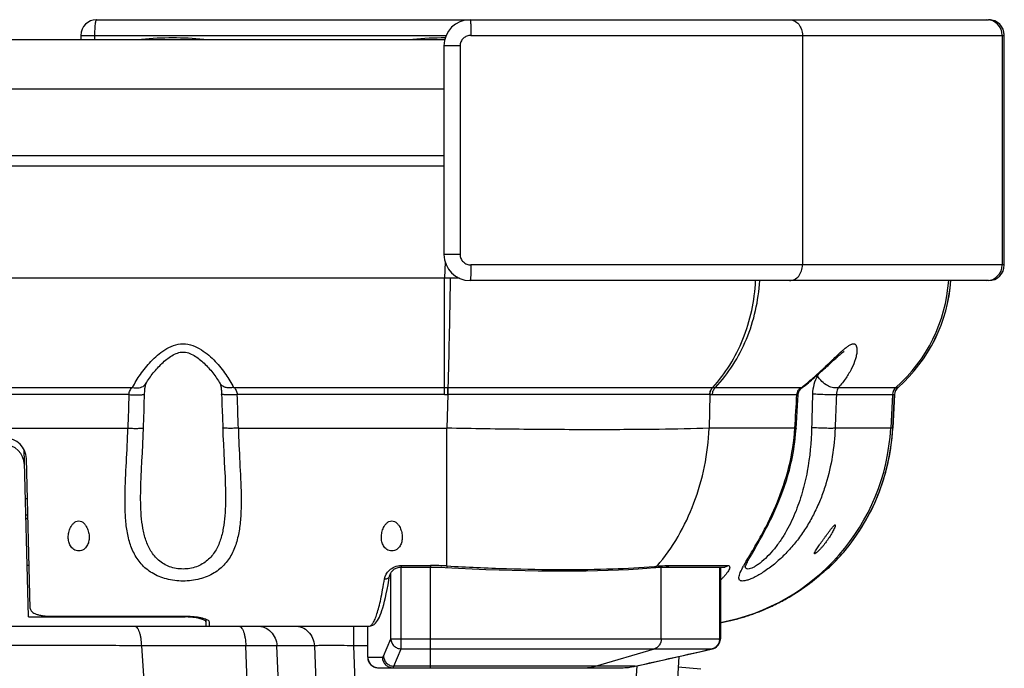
# Model space of a CAD drawing. Header units: millimetres. Extents: x 0 to 1189, y 0 to 841.
# Tile 10 of 34: x 419 to 514, y 134 to 197. Entities that reach past the tile are written whole.
import ezdxf

# ---------------------------------------------------------------- set-up
doc = ezdxf.new("R2010")
doc.units = ezdxf.units.MM
doc.header["$LTSCALE"] = 65.395
for name, color, linetype in [('BOTTOM_BODY-RH-SHAPE', 7, 'CONTINUOUS'), ('CABLE_CASE-COVER-SHAPE', 7, 'CONTINUOUS'), ('FRONT_SHEET_RH_V4-SHAPE', 7, 'CONTINUOUS'), ('INNER_CAP-SHAPE', 7, 'CONTINUOUS'), ('ISO7045-M3X10-4_8-SHAPE', 7, 'CONTINUOUS'), ('ISO7045-M3X20-4_8-SHAPE', 7, 'CONTINUOUS'), ('JACKET_BOTTOM-R-SHAPE', 7, 'CONTINUOUS'), ('JACKET_REAR-R-SHAPE', 7, 'CONTINUOUS'), ('JACKET_TOP-R-SHAPE', 7, 'CONTINUOUS'), ('OUTSIDE-HE3B-COVER-SHAPE', 7, 'CONTINUOUS'), ('TOP_BODY-RH-SHAPE', 7, 'CONTINUOUS')]:
    doc.layers.add(name, color=color, linetype=linetype)

msp = doc.modelspace()

# ---------------------------------------------------------------- linework, layer by layer
at = {"layer": 'BOTTOM_BODY-RH-SHAPE', "color": 7, "linetype": 'Continuous'}
for p, q in [((329.958, 182.555), (459.958, 182.555)), ((460.063, 173.342), (460.019, 171.799)), ((460.019, 171.799), (329.896, 171.799)), ((460.019, 160.626), (460.019, 171.799)), ((461.437, 171.774), (460.586, 171.79)), ((431.425, 161.713), (431.481, 161.811)), ((438.491, 161.713), (438.491, 161.713)), ((494.253, 161.268), (494.411, 161.393)), ((359.797, 161.325), (430.119, 161.325)), ((429.766, 160.626), (360.15, 160.626)), ((431.231, 159.641), (431.265, 160.655)), ((439.797, 161.325), (460.019, 161.325)), ((460.019, 160.626), (440.15, 160.626)), ((460.019, 161.325), (460.337, 161.325)), ((460.019, 160.626), (460.338, 160.626)), ((460.338, 160.626), (460.246, 157.408)), ((460.338, 160.626), (460.337, 161.325)), ((460.337, 161.325), (460.359, 161.325)), ((460.338, 160.626), (460.358, 160.626)), ((460.358, 160.626), (460.359, 161.325)), ((460.359, 161.325), (485.712, 161.325)), ((462.178, 161.324), (463.326, 161.323)), ((463.326, 161.323), (463.911, 161.323)), ((468.05, 161.322), (471.641, 161.322)), ((471.641, 161.322), (472.289, 161.322)), ((476.585, 161.322), (478.403, 161.322)), ((478.403, 161.322), (479.626, 161.322)), ((481.784, 161.323), (483.083, 161.323)), ((484.686, 161.324), (485.712, 161.325)), ((485.443, 160.626), (485.371, 157.408)), ((485.429, 160.626), (485.443, 160.626)), ((485.443, 160.626), (493.776, 160.626)), ((485.712, 161.325), (485.726, 161.325)), ((485.726, 161.325), (485.968, 161.325)), ((485.968, 161.325), (494.238, 161.325)), ((493.839, 159.597), (493.902, 160.612)), ((497.567, 160.626), (503.135, 160.626)), ((497.769, 161.325), (503.473, 161.325)), ((502.932, 160.626), (502.764, 157.408)), ((503.131, 160.626), (502.962, 157.408)), ((502.966, 157.408), (503.135, 160.626)), ((503.473, 161.325), (503.473, 161.325)), ((493.767, 158.422), (493.839, 159.597)), ((438.721, 158.48), (438.754, 157.44)), ((493.704, 157.395), (493.767, 158.422)), ((411.208, 157.408), (429.662, 157.408)), ((440.253, 157.408), (460.246, 157.408)), ((460.246, 144.206), (460.246, 157.408)), ((493.577, 157.408), (485.371, 157.408)), ((502.966, 157.408), (497.441, 157.408)), ((420.314, 140.133), (419.937, 154.507)), ((430.899, 151.525), (430.899, 151.525)), ((439.016, 151.525), (439.016, 151.525)), ((489.506, 145.429), (489.762, 145.872)), ((455.858, 144.251), (458.68, 144.251)), ((455.858, 144.251), (455.858, 144.106)), ((455.858, 144.106), (458.68, 144.106)), ((458.68, 144.251), (458.68, 144.106)), ((480.132, 144.051), (480.266, 144.063)), ((480.266, 144.063), (480.489, 144.08)), ((481.25, 144.106), (486.868, 144.106)), ((481.549, 144.251), (487.187, 144.251)), ((496.287, 143.606), (496.374, 143.684)), ((496.374, 143.684), (496.455, 143.757)), ((496.565, 143.858), (496.663, 143.949)), ((496.663, 143.949), (496.748, 144.029)), ((496.748, 144.029), (496.941, 144.212)), ((496.941, 144.212), (496.951, 144.221)), ((497.075, 144.337), (497.161, 144.337)), ((422.333, 139.388), (435.442, 139.388)), ((437.45, 138.87), (437.458, 138.455)), ((437.177, 138.455), (452.809, 138.455)), ((451.295, 138.455), (451.295, 136.559)), ((440.961, 136.559), (430.957, 136.559)), ((430.957, 136.559), (432.724, 110.258)), ((442.158, 107.284), (440.961, 136.559)), ((447.541, 136.559), (443.946, 136.559)), ((445.184, 106.273), (443.946, 136.559)), ((447.541, 136.559), (448.693, 105.167)), ((452.656, 136.559), (451.295, 136.559)), ((451.295, 136.559), (452.144, 113.413)), ((482.478, 135.54), (480.491, 103.736)), ((478.427, 134.634), (476.497, 103.739))]:
    msp.add_line(p, q, dxfattribs=at)
for points in [[(431.481, 161.811), (431.561, 161.942), (431.644, 162.073), (431.731, 162.202), (431.82, 162.33), (431.911, 162.457), (432.005, 162.581), (432.101, 162.704), (432.199, 162.825), (432.299, 162.944), (432.401, 163.062), (432.504, 163.177), (432.609, 163.29), (432.715, 163.4), (432.823, 163.508), (432.932, 163.614), (433.044, 163.717), (433.157, 163.818), (433.273, 163.916), (433.391, 164.011), (433.512, 164.104), (433.635, 164.192), (433.76, 164.277), (433.888, 164.357), (434.018, 164.431), (434.15, 164.498), (434.284, 164.558), (434.418, 164.609), (434.552, 164.65), (434.682, 164.68), (434.81, 164.698), (434.937, 164.706), (435.066, 164.702), (435.198, 164.686), (435.334, 164.658), (435.472, 164.618), (435.61, 164.567), (435.746, 164.507), (435.88, 164.44), (436.011, 164.366), (436.14, 164.287), (436.266, 164.203), (436.389, 164.114), (436.51, 164.022), (436.629, 163.927), (436.745, 163.829), (436.859, 163.729), (436.97, 163.626), (437.08, 163.52), (437.188, 163.413), (437.294, 163.303), (437.399, 163.19), (437.503, 163.075), (437.605, 162.958), (437.705, 162.839), (437.803, 162.718), (437.899, 162.595), (437.993, 162.471), (438.086, 162.344), (438.175, 162.216), (438.262, 162.087), (438.346, 161.956), (438.426, 161.825), (438.491, 161.713)], [(496.758, 163.424), (497.197, 163.829), (497.299, 163.923), (497.397, 164.013), (497.492, 164.099), (497.583, 164.182), (497.671, 164.26), (497.754, 164.333), (497.833, 164.402), (497.907, 164.465), (497.977, 164.523), (498.042, 164.576), (498.102, 164.624), (498.156, 164.665), (498.204, 164.699), (498.245, 164.728), (498.278, 164.749), (498.297, 164.762)], [(494.411, 161.393), (494.567, 161.517), (494.721, 161.641), (494.873, 161.766), (495.023, 161.89), (495.171, 162.015), (495.317, 162.138), (495.461, 162.262), (495.602, 162.384), (495.741, 162.506), (495.878, 162.626), (496.012, 162.745), (496.143, 162.863), (496.272, 162.979), (496.397, 163.093), (496.52, 163.206), (496.641, 163.316), (496.758, 163.424)], [(431.265, 160.654), (431.27, 160.779), (431.277, 160.896), (431.285, 161.006), (431.295, 161.109), (431.307, 161.205), (431.319, 161.295), (431.333, 161.379), (431.348, 161.457), (431.363, 161.527)], [(431.363, 161.527), (431.38, 161.589), (431.395, 161.64), (431.409, 161.678), (431.414, 161.69)], [(431.414, 161.69), (431.419, 161.702), (431.425, 161.713)], [(438.491, 161.713), (438.494, 161.705), (438.504, 161.684), (438.517, 161.649), (438.532, 161.6), (438.549, 161.541), (438.564, 161.472), (438.579, 161.396), (438.593, 161.313), (438.606, 161.224), (438.618, 161.128), (438.628, 161.026), (438.637, 160.917), (438.644, 160.801), (438.65, 160.676)], [(438.65, 160.676), (438.664, 160.237), (438.683, 159.654), (438.702, 159.068), (438.721, 158.48)], [(460.359, 161.325), (460.986, 161.324), (462.178, 161.324)], [(463.911, 161.323), (465.154, 161.323), (465.833, 161.323), (466.545, 161.323), (468.05, 161.322)], [(472.289, 161.322), (473.555, 161.322), (474.178, 161.322), (476.585, 161.322)], [(479.626, 161.322), (480.212, 161.322), (480.77, 161.322), (481.784, 161.323)], [(483.083, 161.323), (483.897, 161.323), (484.686, 161.324)], [(493.902, 160.612), (493.91, 160.689), (493.931, 160.789), (493.963, 160.886), (494.006, 160.979), (494.06, 161.067), (494.125, 161.148), (494.198, 161.222), (494.253, 161.268)], [(431.162, 157.44), (431.194, 158.466), (431.213, 159.055), (431.231, 159.641)], [(430.899, 151.525), (430.912, 152.057), (430.939, 152.758), (430.974, 153.49), (431.015, 154.252), (431.057, 155.043), (431.099, 155.863), (431.136, 156.71), (431.162, 157.44)], [(438.754, 157.44), (438.779, 156.723), (438.816, 155.876), (438.857, 155.057), (438.9, 154.265), (438.94, 153.503), (438.976, 152.771), (439.003, 152.069), (439.016, 151.525)], [(489.762, 145.872), (489.853, 146.03), (489.946, 146.192), (490.041, 146.358), (490.138, 146.528), (490.236, 146.703), (490.336, 146.881), (490.436, 147.063), (490.538, 147.249), (490.64, 147.438), (490.743, 147.631), (490.846, 147.827), (490.949, 148.027), (491.053, 148.23), (491.156, 148.435), (491.259, 148.644), (491.361, 148.856), (491.463, 149.071), (491.564, 149.288), (491.664, 149.509), (491.763, 149.732), (491.862, 149.959), (491.96, 150.19), (492.057, 150.425), (492.153, 150.665), (492.248, 150.91), (492.343, 151.159), (492.436, 151.415), (492.529, 151.676), (492.62, 151.944), (492.71, 152.219), (492.799, 152.501), (492.886, 152.791), (492.97, 153.087), (493.053, 153.391), (493.132, 153.701), (493.208, 154.019), (493.281, 154.343), (493.349, 154.674), (493.414, 155.011), (493.473, 155.355), (493.528, 155.705), (493.577, 156.062), (493.621, 156.424), (493.658, 156.793), (493.689, 157.167), (493.704, 157.395)], [(488.812, 144.104), (488.812, 144.105), (488.818, 144.124), (488.83, 144.157), (488.849, 144.203), (488.873, 144.26), (488.905, 144.328), (488.942, 144.406), (488.985, 144.492), (489.034, 144.586), (489.088, 144.688), (489.147, 144.796), (489.211, 144.911), (489.279, 145.032), (489.351, 145.159), (489.427, 145.291), (489.506, 145.429)], [(454.752, 143.268), (454.766, 143.334), (454.788, 143.403), (454.819, 143.473), (454.857, 143.544), (454.902, 143.614), (454.955, 143.682), (455.015, 143.747), (455.08, 143.809), (455.151, 143.866), (455.225, 143.918), (455.304, 143.964), (455.385, 144.004), (455.468, 144.038), (455.553, 144.065), (455.639, 144.085), (455.727, 144.099), (455.814, 144.105), (455.858, 144.106)], [(458.68, 144.106), (458.825, 144.106), (459.132, 144.102), (459.44, 144.096), (459.748, 144.085), (460.057, 144.071)], [(460.057, 144.071), (461.365, 144.001), (462.668, 143.939), (463.96, 143.885), (465.24, 143.839), (466.504, 143.801), (467.749, 143.771), (468.972, 143.749), (470.171, 143.736), (471.342, 143.731), (472.484, 143.734), (473.592, 143.746), (474.665, 143.765), (475.7, 143.793), (476.694, 143.83), (477.646, 143.874), (478.552, 143.927), (479.411, 143.989), (480.132, 144.051)], [(480.489, 144.08), (480.707, 144.092), (480.919, 144.101), (481.125, 144.105), (481.25, 144.106)], [(486.452, 138.779), (486.552, 138.797), (486.7, 138.826), (486.847, 138.855), (486.993, 138.885), (487.137, 138.916), (487.281, 138.948), (487.423, 138.981), (487.564, 139.014), (487.704, 139.049), (487.842, 139.084), (487.98, 139.12), (488.116, 139.156), (488.252, 139.193), (488.386, 139.231), (488.519, 139.27), (488.651, 139.31), (488.782, 139.35), (488.912, 139.39), (489.041, 139.432), (489.169, 139.474), (489.295, 139.516), (489.421, 139.559), (489.546, 139.603), (489.669, 139.647), (489.792, 139.692), (489.914, 139.737), (490.034, 139.783), (490.154, 139.829), (490.273, 139.876), (490.39, 139.923), (490.507, 139.971), (490.623, 140.019), (490.738, 140.068), (490.852, 140.117), (490.965, 140.167), (491.077, 140.217), (491.188, 140.267), (491.298, 140.318), (491.407, 140.369), (491.516, 140.42), (491.623, 140.472), (491.729, 140.524), (491.835, 140.577), (491.939, 140.63), (492.043, 140.683), (492.146, 140.736), (492.248, 140.789), (492.349, 140.843), (492.448, 140.897), (492.548, 140.952), (492.646, 141.006), (492.743, 141.061), (492.839, 141.116), (492.934, 141.171), (493.029, 141.226), (493.122, 141.281), (493.215, 141.337), (493.307, 141.392), (493.397, 141.448), (493.487, 141.504), (493.576, 141.559), (493.664, 141.615), (493.751, 141.671), (493.837, 141.727), (493.922, 141.783), (494.006, 141.839), (494.089, 141.895), (494.172, 141.95), (494.253, 142.006), (494.333, 142.062), (494.412, 142.117), (494.491, 142.172), (494.568, 142.228), (494.644, 142.283), (494.719, 142.337), (494.794, 142.392), (494.867, 142.446), (494.939, 142.5), (495.01, 142.554), (495.08, 142.607), (495.149, 142.66), (495.217, 142.713), (495.284, 142.765), (495.349, 142.817), (495.414, 142.868), (495.477, 142.919), (495.54, 142.969), (495.601, 143.019), (495.661, 143.069), (495.72, 143.117), (495.778, 143.166), (495.834, 143.213), (495.889, 143.26), (495.944, 143.306), (495.997, 143.351), (496.048, 143.396), (496.099, 143.44), (496.148, 143.483), (496.196, 143.525), (496.287, 143.606)], [(496.455, 143.757), (496.493, 143.792), (496.565, 143.858)], [(452.809, 138.455), (452.963, 138.472), (453.127, 138.528), (453.269, 138.614), (453.392, 138.72), (453.497, 138.841), (453.592, 138.976), (453.681, 139.128), (453.766, 139.298), (453.85, 139.49), (453.932, 139.705), (454.015, 139.944), (454.098, 140.209), (454.181, 140.501), (454.264, 140.822), (454.348, 141.171), (454.432, 141.549), (454.516, 141.957), (454.6, 142.395), (454.683, 142.863), (454.752, 143.268)]]:
    msp.add_lwpolyline(points, dxfattribs=at)
for centre, radius, start, end in [((459.143, 97.874), 73.93, 88.88205, 89.32087), ((493.359, 172.584), 15, 311.35679, 356.06402), ((493.557, 172.584), 15, 311.35679, 356.06402), ((493.562, 172.584), 15, 311.35575, 356.06365), ((489.546, 166.39), 7.373, 327.46204, 329.35606), ((1943.758, 110.552), 1514.82, 178.105673, 178.227468), ((-1073.843, 110.552), 1514.82, 1.772532, 1.894327), ((472.91, -9985.448), 10146.082, 89.929301, 90.0708779), ((503.931, 160.574), 1, 131.35673, 177.00023), ((504.129, 160.574), 1, 131.35673, 177.00023), ((504.134, 160.574), 1, 131.35575, 176.99133), ((504.136, 160.572), 1.003, 131.39888, 146.11458), ((482.791, 158.454), 20, 280.54902, 357.00059), ((482.989, 158.455), 20, 315.10014, 357.00014), ((417.938, 154.455), 2, 1.5, 90), ((482.994, 158.455), 20, 315.09913, 321.50605), ((458.677, 117.044), 27.207, 86.69451, 89.99448), ((475.841, 192.491), 48.512, 275.06539, 275.36807), ((502.429, 136.616), 15.713, 150.76568, 151.2066), ((495.036, 146.455), 3, 301.79464, 315.09913), ((495.032, 146.453), 2.998, 302.15034, 306.08123), ((495.029, 146.457), 3.003, 306.08537, 310.72694), ((494.949, 146.456), 3.001, 309.45883, 315.09379), ((495.031, 146.455), 3, 310.72469, 315.09683), ((482.845, 158.538), 20.086, 280.34623, 303.38308)]:
    msp.add_arc(centre, radius, start, end, dxfattribs=at)
for points, knots in [([(460.359, 161.325), (460.41, 162.898), (460.496, 166.387), (460.558, 169.875), (460.586, 171.79)], [0, 0, 0, 0, 0.451227, 1, 1, 1, 1]), ([(485.712, 161.325), (486.324, 161.98), (487.437, 163.442), (488.693, 165.934), (489.524, 168.672), (489.773, 170.587), (489.821, 171.554)], [0, 0, 0, 0, 0.23942, 0.487046, 0.741362, 1, 1, 1, 1]), ([(485.968, 161.325), (486.592, 161.979), (487.731, 163.438), (489.024, 165.93), (489.889, 168.669), (490.158, 170.586), (490.214, 171.554)], [0, 0, 0, 0, 0.240385, 0.488304, 0.742264, 1, 1, 1, 1]), ([(430.119, 161.325), (430.336, 161.751), (430.87, 162.618), (431.687, 163.635), (432.491, 164.415), (433.199, 164.957), (434.02, 165.38), (434.957, 165.556), (435.894, 165.38), (436.716, 164.957), (437.424, 164.415), (438.228, 163.635), (439.045, 162.618), (439.58, 161.751), (439.797, 161.325)], [0, 0, 0, 0, 0.107933, 0.2288, 0.293263, 0.360112, 0.429203, 0.499962, 0.570734, 0.639845, 0.706702, 0.771173, 0.892052, 1, 1, 1, 1]), ([(498.189, 164.888), (498.285, 164.972), (498.468, 165.126), (498.736, 165.322), (498.949, 165.441), (499.105, 165.49), (499.204, 165.501), (499.293, 165.488), (499.395, 165.436), (499.486, 165.303), (499.532, 165.097), (499.537, 164.944), (499.534, 164.861)], [0, 0, 0, 0, 0.190902, 0.358983, 0.497269, 0.553987, 0.602918, 0.645995, 0.686378, 0.771639, 0.875769, 1, 1, 1, 1]), ([(494.238, 161.325), (494.608, 161.618), (495.325, 162.218), (496.342, 163.142), (497.282, 164.043), (497.888, 164.625), (498.189, 164.888)], [0, 0, 0, 0, 0.266255, 0.526431, 0.774654, 1, 1, 1, 1]), ([(499.534, 164.861), (499.529, 164.731), (499.493, 164.455), (499.346, 163.872), (499.031, 163.104), (498.488, 162.187), (498.026, 161.608), (497.769, 161.325)], [0, 0, 0, 0, 0.097501, 0.206531, 0.448553, 0.714402, 1, 1, 1, 1]), ([(495.762, 162.424), (495.603, 162.175), (495.367, 161.602), (495.282, 160.992), (495.274, 160.679)], [0, 0, 0, 0, 0.484936, 1, 1, 1, 1]), ([(497.769, 161.325), (497.624, 161.261), (497.351, 161.254), (497.003, 161.349), (496.608, 161.531), (496.158, 161.872), (495.871, 162.23), (495.762, 162.424)], [0, 0, 0, 0, 0.194639, 0.313681, 0.444717, 0.725885, 1, 1, 1, 1]), ([(430.119, 161.325), (430.322, 161.275), (430.717, 161.239), (431.101, 161.382), (431.24, 161.495)], [0, 0, 0, 0, 0.538966, 1, 1, 1, 1]), ([(431.24, 161.495), (431.258, 161.51), (431.33, 161.574), (431.39, 161.651), (431.425, 161.713)], [0, 0, 0, 0, 0.254404, 1, 1, 1, 1]), ([(439.797, 161.325), (439.662, 161.291), (439.396, 161.255), (439.015, 161.302), (438.695, 161.452), (438.543, 161.621), (438.491, 161.713)], [0, 0, 0, 0, 0.286021, 0.547143, 0.782211, 1, 1, 1, 1]), ([(429.766, 160.626), (429.777, 160.767), (429.824, 160.975), (429.972, 161.203), (430.068, 161.289), (430.119, 161.325)], [0, 0, 0, 0, 0.526759, 0.768273, 1, 1, 1, 1]), ([(429.766, 160.626), (429.863, 160.623), (430.054, 160.618), (430.331, 160.613), (430.587, 160.611), (430.811, 160.613), (430.995, 160.618), (431.121, 160.626), (431.195, 160.633), (431.232, 160.64), (431.253, 160.645), (431.265, 160.652), (431.265, 160.655)], [0, 0, 0, 0, 0.194213, 0.380994, 0.553086, 0.704006, 0.827979, 0.920346, 0.953574, 0.977812, 0.992998, 1, 1, 1, 1]), ([(440.15, 160.626), (440.052, 160.623), (439.861, 160.618), (439.584, 160.613), (439.328, 160.611), (439.104, 160.613), (438.92, 160.618), (438.795, 160.626), (438.72, 160.633), (438.684, 160.64), (438.663, 160.645), (438.651, 160.652), (438.651, 160.655)], [0, 0, 0, 0, 0.194211, 0.380991, 0.553082, 0.704001, 0.827974, 0.920342, 0.953571, 0.97781, 0.992997, 1, 1, 1, 1]), ([(439.797, 161.325), (439.847, 161.289), (439.943, 161.203), (440.091, 160.975), (440.138, 160.767), (440.15, 160.626)], [0, 0, 0, 0, 0.231667, 0.473126, 1, 1, 1, 1]), ([(485.429, 160.626), (485.435, 160.757), (485.488, 161.012), (485.626, 161.234), (485.712, 161.325)], [0, 0, 0, 0, 0.512122, 1, 1, 1, 1]), ([(485.443, 160.626), (485.449, 160.757), (485.502, 161.012), (485.641, 161.234), (485.726, 161.325)], [0, 0, 0, 0, 0.512068, 1, 1, 1, 1]), ([(485.684, 160.626), (485.689, 160.757), (485.743, 161.012), (485.881, 161.234), (485.968, 161.325)], [0, 0, 0, 0, 0.511937, 1, 1, 1, 1]), ([(493.776, 160.626), (493.788, 160.773), (493.895, 161.057), (494.118, 161.252), (494.238, 161.325)], [0, 0, 0, 0, 0.511505, 1, 1, 1, 1]), ([(493.776, 160.626), (493.794, 160.625), (493.825, 160.622), (493.862, 160.618), (493.883, 160.616), (493.893, 160.615), (493.898, 160.613), (493.902, 160.613), (493.902, 160.612)], [0, 0, 0, 0, 0.432506, 0.745691, 0.856075, 0.935151, 0.982933, 1, 1, 1, 1]), ([(494.238, 161.325), (494.244, 161.312), (494.251, 161.297), (494.258, 161.272), (494.253, 161.268)], [0, 0, 0, 0, 0.701262, 1, 1, 1, 1]), ([(497.567, 160.626), (497.518, 160.621), (497.397, 160.615), (497.078, 160.608), (496.577, 160.615), (495.934, 160.638), (495.488, 160.663), (495.274, 160.679)], [0, 0, 0, 0, 0.064437, 0.159037, 0.417064, 0.718958, 1, 1, 1, 1]), ([(497.769, 161.325), (497.745, 161.285), (497.63, 161.07), (497.572, 160.823), (497.567, 160.626)], [0, 0, 0, 0, 0.191471, 1, 1, 1, 1]), ([(429.399, 150.991), (429.416, 152.042), (429.528, 154.18), (429.631, 156.318), (429.662, 157.408)], [0, 0, 0, 0, 0.49088, 1, 1, 1, 1]), ([(429.662, 157.408), (429.76, 157.405), (429.951, 157.4), (430.228, 157.396), (430.484, 157.395), (430.708, 157.397), (430.892, 157.403), (431.018, 157.41), (431.092, 157.418), (431.129, 157.424), (431.15, 157.429), (431.162, 157.436), (431.162, 157.44)], [0, 0, 0, 0, 0.19421, 0.380982, 0.553076, 0.703996, 0.82797, 0.92034, 0.953572, 0.977811, 0.992997, 1, 1, 1, 1]), ([(440.253, 157.408), (440.155, 157.405), (439.964, 157.4), (439.687, 157.396), (439.431, 157.395), (439.207, 157.397), (439.023, 157.403), (438.898, 157.41), (438.823, 157.418), (438.786, 157.424), (438.766, 157.429), (438.754, 157.436), (438.754, 157.44)], [0, 0, 0, 0, 0.19421, 0.380982, 0.553076, 0.703996, 0.82797, 0.92034, 0.953572, 0.977811, 0.992997, 1, 1, 1, 1]), ([(440.253, 157.408), (440.284, 156.318), (440.387, 154.18), (440.499, 152.042), (440.516, 150.991)], [0, 0, 0, 0, 0.509112, 1, 1, 1, 1]), ([(485.371, 157.408), (483.774, 157.352), (480.162, 157.282), (474.244, 157.252), (467.467, 157.291), (462.703, 157.361), (460.246, 157.408)], [0, 0, 0, 0, 0.190791, 0.431219, 0.706575, 1, 1, 1, 1]), ([(480.379, 144.192), (481.129, 145.071), (482.488, 147), (484.016, 150.232), (485.02, 153.74), (485.317, 156.179), (485.371, 157.408)], [0, 0, 0, 0, 0.241258, 0.489473, 0.743107, 1, 1, 1, 1]), ([(497.441, 157.408), (497.404, 156.505), (497.225, 154.707), (496.719, 152.506), (496.134, 150.806), (495.6, 149.565), (494.968, 148.367), (494.237, 147.222), (493.409, 146.146), (492.495, 145.16), (491.523, 144.292), (490.545, 143.584), (489.748, 143.131), (489.173, 142.89), (488.831, 142.788), (488.585, 142.756), (488.429, 142.775), (488.342, 142.807), (488.275, 142.86), (488.216, 142.962), (488.213, 143.056), (488.219, 143.118)], [0, 0, 0, 0, 0.144505, 0.288272, 0.360085, 0.431991, 0.504117, 0.576508, 0.649007, 0.721047, 0.791286, 0.857072, 0.914007, 0.93741, 0.956536, 0.971056, 0.976704, 0.981493, 0.985767, 0.990005, 1, 1, 1, 1]), ([(488.717, 144.29), (488.949, 144.706), (489.479, 145.586), (490.291, 146.984), (491.108, 148.533), (492.12, 150.752), (493.114, 153.694), (493.502, 156.165), (493.577, 157.408)], [0, 0, 0, 0, 0.101186, 0.21808, 0.343265, 0.472585, 0.735647, 1, 1, 1, 1]), ([(495.191, 157.46), (495.154, 156.059), (494.951, 153.957), (494.317, 151.225), (493.631, 149.234), (492.856, 147.654), (492.1, 146.474), (491.47, 145.658), (490.798, 144.943), (490.214, 144.448), (489.762, 144.152), (489.472, 144.003), (489.226, 143.919), (489.073, 143.91), (489.011, 143.925)], [0, 0, 0, 0, 0.268366, 0.402255, 0.536343, 0.6709, 0.738089, 0.804385, 0.868082, 0.925677, 0.950465, 0.971447, 0.987958, 1, 1, 1, 1]), ([(493.577, 157.408), (493.596, 157.406), (493.627, 157.404), (493.664, 157.401), (493.685, 157.398), (493.695, 157.397), (493.7, 157.396), (493.704, 157.396), (493.704, 157.395)], [0, 0, 0, 0, 0.432845, 0.746216, 0.856615, 0.935667, 0.983345, 1, 1, 1, 1]), ([(497.441, 157.408), (497.393, 157.403), (497.275, 157.397), (496.964, 157.392), (496.475, 157.399), (495.843, 157.421), (495.404, 157.445), (495.191, 157.46)], [0, 0, 0, 0, 0.064012, 0.157767, 0.413792, 0.715317, 1, 1, 1, 1]), ([(498.647, 146.006), (499.282, 146.804), (500.44, 148.515), (501.764, 151.321), (502.642, 154.312), (502.912, 156.374), (502.966, 157.408)], [0, 0, 0, 0, 0.247289, 0.498271, 0.749131, 1, 1, 1, 1]), ([(440.516, 150.991), (440.524, 150.494), (440.522, 149.518), (440.425, 148.088), (440.186, 146.731), (439.741, 145.469), (439.01, 144.345), (437.927, 143.452), (436.531, 142.889), (434.958, 142.7), (433.385, 142.889), (431.989, 143.451), (430.906, 144.345), (430.174, 145.469), (429.73, 146.731), (429.49, 148.088), (429.393, 149.518), (429.391, 150.494), (429.399, 150.991)], [0, 0, 0, 0, 0.065654, 0.128712, 0.189002, 0.246927, 0.304107, 0.363764, 0.429189, 0.499976, 0.570769, 0.636206, 0.695873, 0.753063, 0.810992, 0.871279, 0.934338, 1, 1, 1, 1]), ([(439.016, 151.525), (439.031, 150.689), (439.024, 149.447), (438.834, 147.825), (438.56, 146.677), (438.089, 145.61), (437.33, 144.689), (436.245, 144.058), (434.958, 143.841), (433.671, 144.058), (432.586, 144.688), (431.827, 145.61), (431.355, 146.677), (431.081, 147.825), (430.891, 149.446), (430.884, 150.689), (430.899, 151.525)], [0, 0, 0, 0, 0.129094, 0.191247, 0.251597, 0.310577, 0.369895, 0.432656, 0.499979, 0.567308, 0.630081, 0.689409, 0.748395, 0.808748, 0.8709, 1, 1, 1, 1]), ([(423.958, 146.955), (423.958, 147.113), (423.995, 147.435), (424.126, 147.822), (424.293, 148.113), (424.46, 148.315), (424.679, 148.481), (424.958, 148.555), (425.237, 148.481), (425.456, 148.315), (425.622, 148.112), (425.789, 147.822), (425.92, 147.435), (425.958, 147.113), (425.958, 146.955)], [0, 0, 0, 0, 0.116798, 0.237397, 0.299753, 0.363922, 0.430613, 0.50002, 0.569424, 0.636094, 0.700258, 0.76261, 0.883205, 1, 1, 1, 1]), ([(453.958, 146.955), (453.958, 147.113), (453.995, 147.435), (454.126, 147.822), (454.293, 148.113), (454.46, 148.315), (454.679, 148.481), (454.958, 148.555), (455.237, 148.481), (455.456, 148.315), (455.622, 148.112), (455.789, 147.822), (455.92, 147.435), (455.958, 147.113), (455.958, 146.955)], [0, 0, 0, 0, 0.116798, 0.237397, 0.299753, 0.363922, 0.430613, 0.50002, 0.569424, 0.636094, 0.700258, 0.76261, 0.883205, 1, 1, 1, 1]), ([(495.458, 145.413), (495.458, 145.428), (495.467, 145.462), (495.502, 145.546), (495.575, 145.674), (495.684, 145.847), (495.813, 146.039), (495.954, 146.244), (496.103, 146.456), (496.257, 146.672), (496.413, 146.89), (496.571, 147.108), (496.728, 147.324), (496.884, 147.534), (497.013, 147.704), (497.114, 147.832), (497.187, 147.921), (497.255, 148), (497.318, 148.067), (497.366, 148.112), (497.4, 148.136), (497.42, 148.145), (497.437, 148.148), (497.457, 148.138), (497.458, 148.119), (497.458, 148.108)], [0, 0, 0, 0, 0.012483, 0.030482, 0.079496, 0.140378, 0.208569, 0.281322, 0.356925, 0.434248, 0.512453, 0.590841, 0.668714, 0.745211, 0.819012, 0.854208, 0.887638, 0.91851, 0.94566, 0.967383, 0.975641, 0.981944, 0.986497, 0.99015, 1, 1, 1, 1]), ([(497.458, 148.108), (497.458, 148.089), (497.45, 148.046), (497.42, 147.944), (497.358, 147.796), (497.266, 147.603), (497.113, 147.321), (496.938, 147.035), (496.745, 146.747), (496.538, 146.458), (496.317, 146.176), (496.087, 145.91), (495.941, 145.755), (495.826, 145.641), (495.745, 145.565), (495.669, 145.499), (495.602, 145.445), (495.544, 145.408), (495.503, 145.386), (495.463, 145.384), (495.458, 145.405), (495.458, 145.413)], [0, 0, 0, 0, 0.016211, 0.037825, 0.091944, 0.155023, 0.223472, 0.369912, 0.446136, 0.523526, 0.679249, 0.75576, 0.829178, 0.863801, 0.896245, 0.925688, 0.951044, 0.97112, 0.984886, 0.992713, 1, 1, 1, 1]), ([(425.958, 146.955), (425.958, 146.813), (425.928, 146.525), (425.768, 146.111), (425.45, 145.755), (424.958, 145.595), (424.465, 145.755), (424.147, 146.111), (423.988, 146.525), (423.958, 146.813), (423.958, 146.955)], [0, 0, 0, 0, 0.118008, 0.236505, 0.361399, 0.499986, 0.638582, 0.763483, 0.881987, 1, 1, 1, 1]), ([(455.958, 146.955), (455.958, 146.813), (455.928, 146.525), (455.768, 146.111), (455.45, 145.755), (454.958, 145.595), (454.465, 145.755), (454.147, 146.111), (453.988, 146.525), (453.958, 146.813), (453.958, 146.955)], [0, 0, 0, 0, 0.118008, 0.236505, 0.361399, 0.499986, 0.638582, 0.763483, 0.881987, 1, 1, 1, 1]), ([(454.258, 142.962), (454.308, 143.275), (454.599, 143.754), (455.217, 144.16), (455.638, 144.251), (455.858, 144.251)], [0, 0, 0, 0, 0.433175, 0.700047, 1, 1, 1, 1]), ([(460.246, 144.206), (460.244, 144.186), (460.239, 144.151), (460.232, 144.104), (460.226, 144.08), (460.222, 144.063), (460.218, 144.063)], [0, 0, 0, 0, 0.41861, 0.731084, 0.92543, 1, 1, 1, 1]), ([(460.246, 144.206), (462.151, 144.098), (465.851, 143.935), (471.152, 143.842), (475.875, 143.9), (478.801, 144.051), (480.124, 144.169)], [0, 0, 0, 0, 0.287753, 0.558483, 0.799587, 1, 1, 1, 1]), ([(480.379, 144.192), (480.348, 144.153), (480.274, 144.086), (480.179, 144.055), (480.132, 144.051)], [0, 0, 0, 0, 0.513959, 1, 1, 1, 1]), ([(480.379, 144.192), (480.481, 144.202), (480.87, 144.235), (481.261, 144.251), (481.549, 144.251)], [0, 0, 0, 0, 0.261095, 1, 1, 1, 1]), ([(481.549, 144.251), (481.511, 144.207), (481.42, 144.134), (481.306, 144.106), (481.25, 144.106)], [0, 0, 0, 0, 0.51217, 1, 1, 1, 1]), ([(487.187, 144.251), (487.227, 144.251), (487.318, 144.23), (487.344, 144.114), (487.33, 144.023), (487.293, 143.902), (487.21, 143.736), (487.072, 143.528), (486.896, 143.307), (486.687, 143.08), (486.533, 142.933), (486.452, 142.859)], [0, 0, 0, 0, 0.068157, 0.132601, 0.174738, 0.224218, 0.343069, 0.484185, 0.642923, 0.81578, 1, 1, 1, 1]), ([(487.187, 144.251), (487.146, 144.206), (487.047, 144.133), (486.927, 144.106), (486.868, 144.106)], [0, 0, 0, 0, 0.507194, 1, 1, 1, 1]), ([(488.219, 143.118), (488.225, 143.189), (488.262, 143.346), (488.401, 143.707), (488.549, 143.986), (488.658, 144.184)], [0, 0, 0, 0, 0.18402, 0.414085, 1, 1, 1, 1]), ([(489.011, 143.925), (488.986, 143.931), (488.938, 143.95), (488.859, 144.022), (488.837, 144.104), (488.83, 144.158)], [0, 0, 0, 0, 0.246415, 0.478469, 1, 1, 1, 1]), ([(493.897, 141.766), (494.508, 142.168), (495.519, 142.915), (496.456, 143.751), (496.836, 144.112)], [0, 0, 0, 0, 0.58286, 1, 1, 1, 1]), ([(496.836, 144.112), (496.869, 144.144), (496.916, 144.189), (496.975, 144.244), (497.008, 144.277), (497.035, 144.301), (497.055, 144.321), (497.067, 144.33), (497.073, 144.337), (497.075, 144.337)], [0, 0, 0, 0, 0.424265, 0.595053, 0.736948, 0.849011, 0.930449, 0.980859, 1, 1, 1, 1]), ([(452.808, 138.455), (452.872, 138.455), (452.976, 138.509), (453.084, 138.624), (453.217, 138.814), (453.375, 139.148), (453.555, 139.654), (453.736, 140.298), (453.916, 141.073), (454.094, 141.975), (454.203, 142.62), (454.258, 142.962)], [0, 0, 0, 0, 0.039642, 0.066143, 0.098491, 0.182447, 0.293306, 0.431194, 0.595579, 0.785597, 1, 1, 1, 1]), ([(454.258, 142.962), (454.317, 142.958), (454.432, 142.966), (454.588, 143.026), (454.704, 143.129), (454.744, 143.222), (454.751, 143.268)], [0, 0, 0, 0, 0.279029, 0.540228, 0.778391, 1, 1, 1, 1]), ([(420.314, 140.133), (420.315, 140.078), (420.345, 139.963), (420.467, 139.813), (420.654, 139.685), (420.902, 139.579), (421.205, 139.495), (421.686, 139.41), (422.069, 139.388), (422.333, 139.388)], [0, 0, 0, 0, 0.070849, 0.150348, 0.246725, 0.363662, 0.501153, 0.656476, 1, 1, 1, 1]), ([(435.442, 139.388), (435.7, 139.388), (436.077, 139.366), (436.55, 139.29), (436.85, 139.22), (437.097, 139.141), (437.282, 139.055), (437.404, 138.974), (437.45, 138.901), (437.45, 138.87)], [0, 0, 0, 0, 0.362516, 0.526821, 0.672119, 0.793999, 0.889256, 0.956598, 1, 1, 1, 1]), ([(430.274, 138.455), (430.319, 138.455), (430.419, 138.423), (430.544, 138.306), (430.656, 138.128), (430.755, 137.893), (430.838, 137.609), (430.925, 137.161), (430.953, 136.804), (430.957, 136.559)], [0, 0, 0, 0, 0.062938, 0.139885, 0.237645, 0.35746, 0.497579, 0.654525, 1, 1, 1, 1]), ([(440.278, 138.455), (440.323, 138.455), (440.423, 138.423), (440.548, 138.306), (440.66, 138.128), (440.759, 137.893), (440.842, 137.609), (440.929, 137.161), (440.957, 136.804), (440.961, 136.559)], [0, 0, 0, 0, 0.062938, 0.139885, 0.237645, 0.35746, 0.497579, 0.654525, 1, 1, 1, 1]), ([(442.069, 138.455), (442.306, 138.455), (442.789, 138.355), (443.4, 137.934), (443.819, 137.307), (443.933, 136.81), (443.946, 136.559)], [0, 0, 0, 0, 0.243009, 0.490059, 0.742872, 1, 1, 1, 1]), ([(445.664, 138.455), (445.901, 138.455), (446.384, 138.355), (446.995, 137.934), (447.415, 137.307), (447.529, 136.81), (447.541, 136.559)], [0, 0, 0, 0, 0.243009, 0.490059, 0.742872, 1, 1, 1, 1]), ([(430.957, 136.559), (430.032, 136.564), (428.256, 136.574), (426.089, 136.584), (424.481, 136.591), (423.387, 136.595), (422.377, 136.598), (421.456, 136.6), (420.631, 136.602), (419.906, 136.602), (419.366, 136.602), (418.988, 136.602), (418.745, 136.601), (418.529, 136.6), (418.342, 136.599), (418.183, 136.598), (418.053, 136.597), (417.963, 136.595), (417.905, 136.594), (417.872, 136.593), (417.847, 136.592), (417.828, 136.592), (417.819, 136.59), (417.812, 136.59), (417.812, 136.589)], [0, 0, 0, 0, 0.211152, 0.405335, 0.494632, 0.578024, 0.655022, 0.725172, 0.788063, 0.843326, 0.890636, 0.911221, 0.929718, 0.9461, 0.960343, 0.972429, 0.982337, 0.990056, 0.993091, 0.995575, 0.997507, 0.998886, 0.999715, 1, 1, 1, 1]), ([(443.946, 136.559), (443.785, 136.564), (443.398, 136.569), (442.403, 136.572), (441.569, 136.566), (440.961, 136.559)], [0, 0, 0, 0, 0.161257, 0.389286, 1, 1, 1, 1]), ([(451.295, 136.559), (450.894, 136.567), (450.13, 136.578), (449.073, 136.584), (448.223, 136.579), (447.735, 136.57), (447.541, 136.559)], [0, 0, 0, 0, 0.320115, 0.610614, 0.844447, 1, 1, 1, 1])]:
    msp.add_open_spline(points, degree=3, knots=knots, dxfattribs=at)
for points in [[(493.577, 157.408), (493.643, 158.481), (493.709, 159.554), (493.776, 160.626)], [(495.274, 160.679), (495.247, 159.606), (495.219, 158.533), (495.191, 157.46)], [(497.567, 160.626), (497.526, 159.553), (497.483, 158.481), (497.441, 157.408)]]:
    msp.add_open_spline(points, degree=3, dxfattribs=at)
at = {"layer": 'CABLE_CASE-COVER-SHAPE', "color": 7, "linetype": 'Continuous'}
for p, q in [((420.135, 139.326), (419.715, 155.368)), ((420.206, 144.255), (420.006, 144.255)), ((420.135, 139.326), (435.158, 139.326)), ((435.158, 139.326), (435.158, 139.388)), ((437.158, 138.455), (437.158, 139.11)), ((352.758, 138.455), (437.158, 138.455))]:
    msp.add_line(p, q, dxfattribs=at)
for centre, radius, start, end in [((417.754, 153.855), 2, 1.5, 90), ((435.157, 132.75), 6.577, 88.09177, 89.99819), ((435.162, 132.866), 6.46, 86.1781, 88.10092)]:
    msp.add_arc(centre, radius, start, end, dxfattribs=at)
msp.add_open_spline([(437.158, 138.829), (437.158, 138.854), (437.126, 138.913), (437.035, 138.981), (436.896, 139.052), (436.71, 139.121), (436.479, 139.185), (436.104, 139.263), (435.803, 139.298), (435.593, 139.312)], degree=3, knots=[0, 0, 0, 0, 0.04391, 0.109488, 0.201527, 0.319805, 0.462262, 0.625859, 1, 1, 1, 1], dxfattribs=at)
at = {"layer": 'FRONT_SHEET_RH_V4-SHAPE', "color": 7, "linetype": 'Continuous'}
for centre, start in [((433.958, 164.305), 84.3945), ((459.958, 164.305), 89.78082)]:
    msp.add_arc(centre, 30.5, start, 95.6055, dxfattribs=at)
at = {"layer": 'INNER_CAP-SHAPE', "color": 7, "linetype": 'Continuous'}
for p, q in [((419.809, 155.155), (419.72, 155.155)), ((420.038, 150.655), (419.838, 150.655))]:
    msp.add_line(p, q, dxfattribs=at)
at = {"layer": 'ISO7045-M3X10-4_8-SHAPE', "color": 7, "linetype": 'Continuous'}
msp.add_line((419.879, 149.103), (420.079, 149.103), dxfattribs=at)
msp.add_arc((422.208, 153.246), 5, 242.32913, 244.92357, dxfattribs=at)
at = {"layer": 'ISO7045-M3X20-4_8-SHAPE', "color": 7, "linetype": 'Continuous'}
msp.add_line((419.879, 149.103), (420.079, 149.103), dxfattribs=at)
msp.add_arc((422.208, 153.246), 5, 242.31605, 244.91974, dxfattribs=at)
at = {"layer": 'JACKET_BOTTOM-R-SHAPE', "color": 7, "linetype": 'Continuous'}
for p, q in [((462.458, 196.555), (512.151, 196.555)), ((462.542, 195.055), (513.651, 195.055)), ((494.314, 195.055), (494.314, 173.055)), ((513.454, 195.055), (513.454, 173.055)), ((513.651, 173.055), (513.651, 195.055)), ((459.958, 194.055), (459.958, 174.055)), ((461.503, 194.055), (459.958, 194.055)), ((461.503, 194.055), (461.503, 174.055)), ((461.503, 174.055), (459.958, 174.055)), ((513.651, 173.055), (462.541, 173.055)), ((512.151, 171.555), (462.458, 171.555))]:
    msp.add_line(p, q, dxfattribs=at)
for centre, radius, start, end in [((462.458, 194.055), 2.5, 90, 180), ((511.954, 195.055), 1.5, 359.99923, 89.99923), ((512.151, 195.054), 1.501, 83.49855, 89.99054), ((512.151, 195.055), 1.5, 0.4135, 89.99946), ((512.151, 195.054), 1.501, 0.00918, 6.38604), ((512.162, 195.055), 1.489, 0.00006, 0.41608), ((462.458, 174.055), 2.5, 180, 270), ((511.954, 173.055), 1.5, 270.00077, 0.00077), ((512.151, 173.055), 1.5, 270.00139, 0.00026), ((512.162, 173.055), 1.489, 359.58392, 359.99994)]:
    msp.add_arc(centre, radius, start, end, dxfattribs=at)
for points, knots in [([(462.458, 196.555), (462.461, 196.555), (462.469, 196.543), (462.475, 196.522), (462.483, 196.485), (462.494, 196.411), (462.506, 196.286), (462.518, 196.102), (462.528, 195.877), (462.536, 195.621), (462.54, 195.343), (462.541, 195.152), (462.541, 195.055)], [0, 0, 0, 0, 0.007228, 0.02252, 0.04682, 0.080099, 0.172509, 0.296479, 0.447354, 0.61936, 0.805986, 1, 1, 1, 1]), ([(493.057, 196.555), (493.222, 196.555), (493.565, 196.471), (493.981, 196.128), (494.252, 195.632), (494.314, 195.249), (494.314, 195.055)], [0, 0, 0, 0, 0.229415, 0.471392, 0.730095, 1, 1, 1, 1]), ([(462.542, 195.055), (462.409, 195.055), (462.141, 195.005), (461.797, 194.788), (461.56, 194.456), (461.503, 194.187), (461.503, 194.055)], [0, 0, 0, 0, 0.24995, 0.49998, 0.749999, 1, 1, 1, 1]), ([(461.503, 174.055), (461.503, 173.922), (461.56, 173.654), (461.796, 173.321), (462.141, 173.104), (462.409, 173.055), (462.541, 173.055)], [0, 0, 0, 0, 0.249979, 0.500004, 0.750044, 1, 1, 1, 1]), ([(462.541, 173.055), (462.541, 172.957), (462.54, 172.766), (462.536, 172.488), (462.528, 172.232), (462.518, 172.007), (462.506, 171.823), (462.494, 171.698), (462.483, 171.624), (462.475, 171.587), (462.469, 171.566), (462.461, 171.555), (462.458, 171.555)], [0, 0, 0, 0, 0.194012, 0.380638, 0.552642, 0.703516, 0.827485, 0.919894, 0.953173, 0.977473, 0.992766, 1, 1, 1, 1]), ([(493.057, 171.555), (493.222, 171.555), (493.565, 171.638), (493.981, 171.981), (494.252, 172.478), (494.314, 172.861), (494.314, 173.055)], [0, 0, 0, 0, 0.229415, 0.471392, 0.730095, 1, 1, 1, 1])]:
    msp.add_open_spline(points, degree=3, knots=knots, dxfattribs=at)
at = {"layer": 'JACKET_REAR-R-SHAPE', "color": 7, "linetype": 'Continuous'}
for p, q in [((454.864, 137.235), (454.864, 143.554)), ((455.858, 136.265), (455.858, 144.106)), ((458.68, 134.455), (458.68, 144.106)), ((480.77, 137.235), (480.77, 144.095)), ((486.357, 144.106), (486.357, 137.235)), ((486.452, 144.106), (486.452, 137.235)), ((452.656, 135.455), (452.656, 138.455)), ((452.667, 135.455), (452.667, 138.455)), ((454.165, 135.574), (454.864, 137.235)), ((454.864, 137.235), (486.452, 137.235)), ((455.16, 134.604), (455.858, 136.265)), ((455.858, 136.265), (485.671, 136.265)), ((474.481, 134.604), (480.127, 136.265)), ((485.672, 136.26), (485.671, 136.265)), ((452.656, 135.455), (454.063, 135.455)), ((453.656, 134.455), (476.958, 134.455)), ((478.266, 134.604), (455.16, 134.604)), ((478.267, 134.598), (478.266, 134.604))]:
    msp.add_line(p, q, dxfattribs=at)
for points in [[(478.267, 134.598), (479.349, 134.839), (480.599, 135.118), (481.872, 135.404), (483.168, 135.695), (484.487, 135.992), (485.673, 136.26)], [(476.958, 134.455), (477.08, 134.456), (477.355, 134.468), (477.628, 134.492), (477.899, 134.528), (478.167, 134.576), (478.267, 134.598)]]:
    msp.add_lwpolyline(points, dxfattribs=at)
for centre, radius, start, end in [((485.452, 137.235), 1, 282.74741, 349.68643), ((485.253, 137.235), 1.104, 354.26327, 359.99396), ((485.447, 137.236), 1.005, 349.71686, 359.98153), ((15.297, 2215.717), 2131.988, 282.541908, 282.74588), ((453.656, 135.455), 1, 180, 270), ((453.673, 135.455), 1.006, 180.00911, 186.39954), ((473.446, 138.112), 3.657, 270.06146, 286.42732), ((476.958, 140.256), 5.802, 270.0032, 283.02576)]:
    msp.add_arc(centre, radius, start, end, dxfattribs=at)
for points, knots in [([(454.864, 137.235), (454.867, 137.11), (454.924, 136.858), (455.148, 136.54), (455.473, 136.324), (455.73, 136.268), (455.858, 136.265)], [0, 0, 0, 0, 0.246376, 0.496051, 0.748017, 1, 1, 1, 1]), ([(480.77, 137.235), (480.77, 137.022), (480.68, 136.695), (480.399, 136.387), (480.219, 136.292), (480.127, 136.265)], [0, 0, 0, 0, 0.519602, 0.765943, 1, 1, 1, 1]), ([(486.351, 137.125), (486.332, 136.93), (486.219, 136.638), (485.935, 136.371), (485.761, 136.29), (485.671, 136.265)], [0, 0, 0, 0, 0.510827, 0.758786, 1, 1, 1, 1]), ([(452.674, 135.343), (452.687, 135.223), (452.758, 134.985), (452.984, 134.693), (453.299, 134.499), (453.542, 134.455), (453.662, 134.455)], [0, 0, 0, 0, 0.250658, 0.500874, 0.75059, 1, 1, 1, 1]), ([(454.063, 135.455), (454.083, 135.455), (454.131, 135.494), (454.152, 135.542), (454.165, 135.574)], [0, 0, 0, 0, 0.366484, 1, 1, 1, 1]), ([(454.063, 135.455), (454.063, 135.325), (454.115, 135.062), (454.336, 134.729), (454.666, 134.507), (454.928, 134.455), (455.058, 134.455)], [0, 0, 0, 0, 0.250641, 0.500897, 0.750628, 1, 1, 1, 1]), ([(454.165, 135.574), (454.168, 135.449), (454.226, 135.196), (454.449, 134.878), (454.775, 134.662), (455.032, 134.607), (455.16, 134.604)], [0, 0, 0, 0, 0.246376, 0.49605, 0.748016, 1, 1, 1, 1]), ([(455.058, 134.455), (455.079, 134.455), (455.111, 134.489), (455.137, 134.543), (455.152, 134.582), (455.16, 134.604)], [0, 0, 0, 0, 0.340717, 0.625764, 1, 1, 1, 1])]:
    msp.add_open_spline(points, degree=3, knots=knots, dxfattribs=at)
at = {"layer": 'JACKET_TOP-R-SHAPE', "color": 7, "linetype": 'Continuous'}
for p, q in [((426.656, 196.555), (462.458, 196.555)), ((425.156, 195.055), (425.156, 194.655)), ((425.156, 195.055), (460.169, 195.055)), ((426.474, 195.055), (426.474, 194.655))]:
    msp.add_line(p, q, dxfattribs=at)
msp.add_arc((426.656, 195.055), 1.5, 90.00031, 180.00025, dxfattribs=at)
msp.add_open_spline([(426.656, 196.555), (426.641, 196.555), (426.607, 196.511), (426.581, 196.426), (426.55, 196.286), (426.513, 196.017), (426.482, 195.6), (426.474, 195.246), (426.474, 195.055)], degree=3, knots=[0, 0, 0, 0, 0.029858, 0.089908, 0.182761, 0.305948, 0.624895, 1, 1, 1, 1], dxfattribs=at)
at = {"layer": 'OUTSIDE-HE3B-COVER-SHAPE', "color": 7, "linetype": 'Continuous'}
msp.add_line((484.568, 134.311), (482.414, 134.503), dxfattribs=at)
at = {"layer": 'TOP_BODY-RH-SHAPE', "color": 7, "linetype": 'Continuous'}
for p, q in [((329.958, 194.655), (460.033, 194.655)), ((329.958, 189.916), (459.958, 189.916)), ((329.958, 183.555), (459.958, 183.555))]:
    msp.add_line(p, q, dxfattribs=at)

doc.saveas('drawing.dxf')
